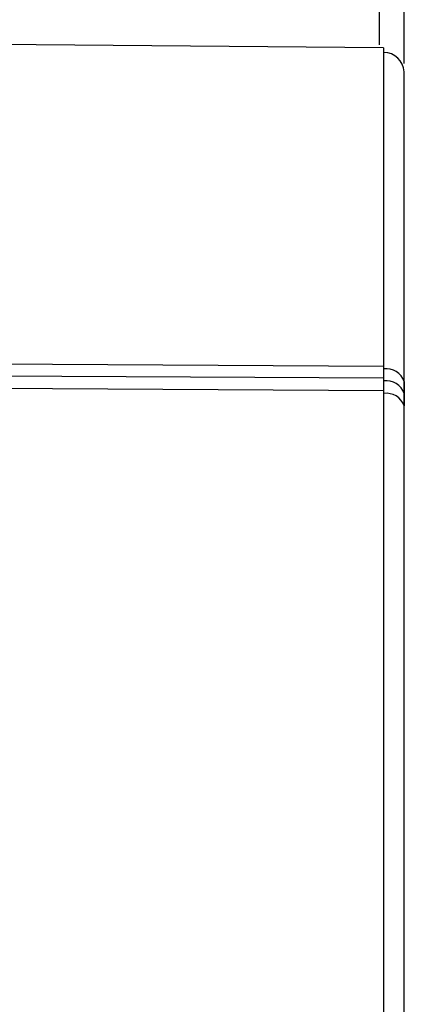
# Model space of a CAD drawing. Header units: millimetres. Extents: x -103 to 103, y 0 to 140.
# Tile 18 of 23: x 79.53 to 88.7, y 73.15 to 96.61. Entities that reach past the tile are written whole.
import ezdxf

# ---------------------------------------------------------------- set-up
doc = ezdxf.new("R2010")
doc.units = ezdxf.units.MM

msp = doc.modelspace()

# ---------------------------------------------------------------- linework, layer by layer
at = {"color": 7, "linetype": 'Continuous', "lineweight": 25}
for p, q in [((88.2, 95.934), (34.7, 96.401)), ((88.2, 95.934), (88.2, 51.868)), ((88.209, 95.829), (88.2, 95.83)), ((88.7, 95.366), (88.699, 95.366)), ((88.699, 87.983), (88.699, 95.366)), ((88.7, 52.436), (88.7, 95.366)), ((34.7, 88.662), (88.2, 88.356)), ((88.2, 88.066), (34.7, 88.366)), ((88.209, 88.287), (88.2, 88.287)), ((88.209, 87.998), (88.209, 88.287)), ((88.2, 87.767), (34.7, 88.061)), ((88.2, 87.999), (88.209, 87.998)), ((88.209, 87.701), (88.209, 87.998)), ((88.2, 87.701), (88.209, 87.701)), ((88.699, 52.436), (88.699, 87.409))]:
    msp.add_line(p, q, dxfattribs=at)
at = {"color": 8, "linetype": 'Continuous', "lineweight": 25, "flags": 128}
for points in [[(88.209, 88.287), (88.209, 89.824), (88.209, 91.21), (88.209, 92.434), (88.209, 93.483), (88.209, 94.347), (88.209, 95.019), (88.209, 95.492), (88.209, 95.762), (88.209, 95.829)], [(88.209, 71.799), (88.209, 73.925), (88.209, 76.05), (88.209, 78.155), (88.209, 80.221), (88.209, 82.226), (88.209, 84.153), (88.209, 85.984), (88.209, 87.701)]]:
    msp.add_lwpolyline(points, dxfattribs=at)
at = {"color": 7, "linetype": 'Continuous', "lineweight": 25}
for centre, radius, start, end in [((88.2, 95.33), 0.5, 4.1389, 89), ((88.267, 87.835), 0.456, 18.9596, 97.3544), ((88.27, 87.548), 0.455, 19.2961, 97.7203), ((88.271, 87.249), 0.457, 20.5686, 97.8623)]:
    msp.add_arc(centre, radius, start, end, dxfattribs=at)
for points, knots in [([(88.7, 95.565), (88.7, 95.891), (88.7, 96.688), (88.7, 97.365), (88.7, 97.815), (88.7, 98.021), (88.7, 98.208), (88.7, 98.376), (88.7, 98.524), (88.7, 98.651), (88.7, 98.76), (88.7, 98.815), (88.7, 98.842)], [0, 0, 0, 0, 0.186409, 0.455226, 0.523339, 0.591449, 0.659556, 0.727661, 0.795759, 0.863849, 0.931929, 1, 1, 1, 1]), ([(88.1, 98.305), (88.1, 98.294), (88.1, 98.253), (88.1, 97.861), (88.1, 97.097), (88.1, 96.458), (88.1, 96.01), (88.1, 96.008)], [0, 0, 0, 0, 0.109903, 0.406208, 0.702513, 0.998819, 1, 1, 1, 1])]:
    msp.add_open_spline(points, degree=3, knots=knots, dxfattribs=at)
for points in [[(88.699, 87.983), (88.699, 87.889), (88.699, 87.794), (88.699, 87.698)], [(88.699, 87.698), (88.699, 87.602), (88.699, 87.506), (88.699, 87.409)]]:
    msp.add_open_spline(points, degree=3, dxfattribs=at)

doc.saveas('drawing.dxf')
